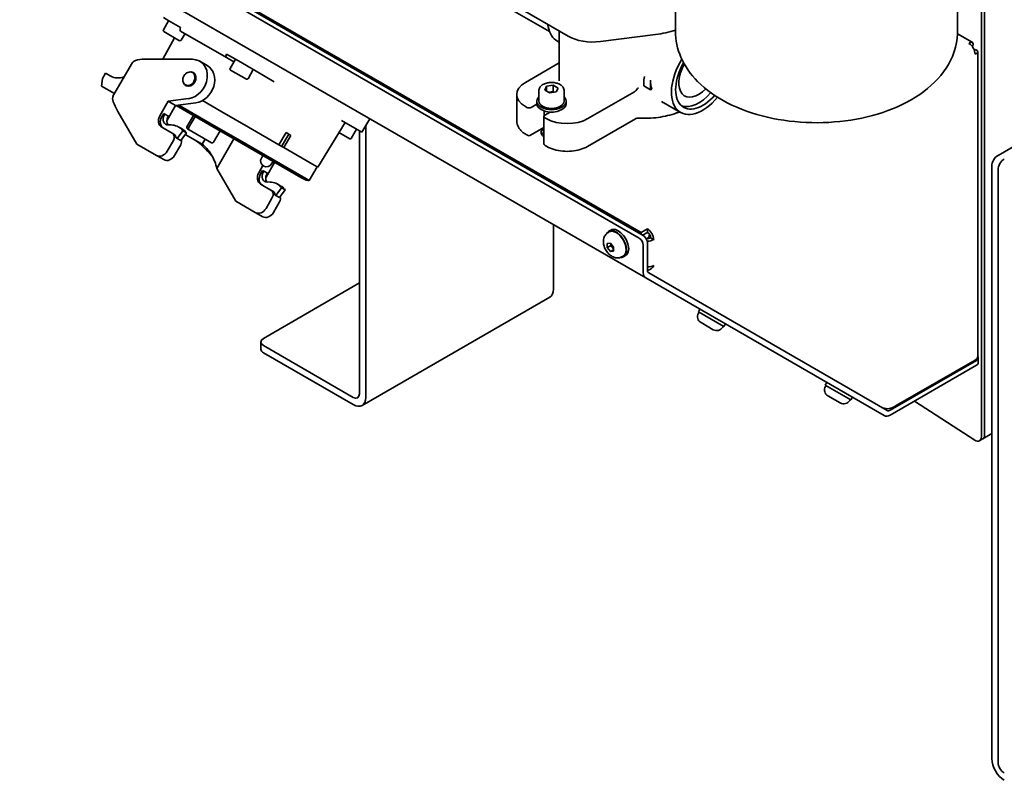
# Model space of a CAD drawing. Header units: millimetres. Extents: x 0 to 5940, y 0 to 4200.
# Tile 10 of 49: x 3730 to 4063, y 1007 to 1265. Entities that reach past the tile are written whole.
import ezdxf

# ---------------------------------------------------------------- set-up
doc = ezdxf.new("R2010")
doc.units = ezdxf.units.MM
doc.header["$LTSCALE"] = 10
doc.layers.add('Spigoli visibili(ISO)', color=7, linetype='Continuous', lineweight=35)

msp = doc.modelspace()

# ---------------------------------------------------------------- linework, layer by layer
at = {"layer": 'Spigoli visibili(ISO)'}
for p, q in [((3951.91, 1261.15), (3951.91, 1357.48)), ((3730.3, 1311.92), (3939.61, 1191.07)), ((3731.72, 1312.73), (3941.02, 1191.89)), ((3940.31, 1192.98), (3732.42, 1313)), ((3941.85, 1177.53), (3729.72, 1300.01)), ((3882.25, 1276.64), (3909.24, 1261.06)), ((4055.57, 1272.3), (4055.57, 1123.72)), ((4056.63, 1124.34), (4056.63, 1273.04)), ((4056.63, 1124.34), (4056.63, 1273.04)), ((3897.18, 1270.13), (3915.56, 1259.52)), ((4047.51, 1261.15), (4047.51, 1270.33)), ((3778.39, 1261.63), (3780.19, 1264.75)), ((3780.23, 1264.72), (3778.4, 1265.78)), ((3784.26, 1262.4), (3780.23, 1264.72)), ((3799.81, 1252.26), (3784.26, 1261.24)), ((3912.56, 1261.26), (3912.56, 1244.41)), ((3782.2, 1258.97), (3778.25, 1251.72)), ((3783.91, 1257.98), (3778.54, 1261.08)), ((3784.45, 1258.13), (3785.75, 1260.38)), ((3926.47, 1257.68), (3945.15, 1260.08)), ((4052.45, 1257.44), (4047.49, 1260.3)), ((3912.56, 1257.41), (3911.95, 1257.76)), ((4052.41, 1256.11), (4052.7, 1256.28)), ((4053.16, 1254.81), (4053.45, 1254.98)), ((3788.32, 1251.68), (3773.23, 1251.75)), ((3803.84, 1251.09), (3799.81, 1253.42)), ((3802.32, 1250.82), (3799.81, 1252.26)), ((3801.02, 1248.56), (3802.82, 1251.68)), ((4054.33, 1150.93), (4054.33, 1254.19)), ((4120.62, 1253.4), (4061.23, 1219.1)), ((3761.32, 1239.17), (3767.9, 1250.57)), ((3793.24, 1249.59), (3790.74, 1251.04)), ((3806.53, 1244.92), (3801.16, 1248.02)), ((3809.88, 1247.6), (3803.84, 1251.09)), ((3807.08, 1245.06), (3808.88, 1248.18)), ((3901.07, 1243.8), (3912.56, 1250.44)), ((3757.44, 1242.55), (3757.79, 1245.17)), ((3757.79, 1245.17), (3758.82, 1246.95)), ((3758.82, 1246.95), (3760.57, 1245.94)), ((3789.04, 1246.7), (3788.25, 1247.16)), ((3809.88, 1247.6), (3816, 1244.07)), ((3943.49, 1241.35), (3943.49, 1244.62)), ((3761.81, 1240.02), (3757.44, 1242.55)), ((3786.64, 1242.54), (3785.85, 1243)), ((3905.66, 1241.15), (3905.66, 1237.47)), ((3907.68, 1241.21), (3908.27, 1242.5)), ((3909.31, 1240.27), (3907.68, 1241.21)), ((3908.27, 1242.5), (3910.5, 1242.84)), ((3908.27, 1240.87), (3908.27, 1242.5)), ((3910.5, 1242.84), (3912.14, 1241.9)), ((3910.5, 1240.8), (3910.5, 1242.84)), ((3912.14, 1241.9), (3911.54, 1240.61)), ((3914.16, 1241.15), (3914.16, 1237.47)), ((3941.16, 1242.7), (3941.16, 1243.51)), ((3943.49, 1241.35), (3941.16, 1242.7)), ((3943.88, 1241.57), (3943.49, 1241.35)), ((3780.05, 1237.43), (3786.89, 1238.32)), ((3898.14, 1239.72), (3898.14, 1230.74)), ((3911.54, 1240.61), (3909.31, 1240.27)), ((3938.02, 1240.64), (3922.28, 1231.55)), ((3777.21, 1232.52), (3780.05, 1237.43)), ((3779.71, 1231.07), (3782.55, 1235.98)), ((3782.55, 1235.98), (3780.05, 1237.43)), ((3782.55, 1235.98), (3789.39, 1236.88)), ((3782.76, 1236.01), (3796.2, 1228.25)), ((3783.59, 1236.12), (3795.48, 1229.26)), ((3798.16, 1233.87), (3791.65, 1237.64)), ((3901.6, 1235.33), (3901.07, 1235.64)), ((3903.01, 1235.33), (3904.92, 1236.43)), ((3904.91, 1237.47), (3904.91, 1236.66)), ((3914.91, 1237.47), (3914.91, 1236.66)), ((3953.67, 1233.67), (3947.21, 1237.4)), ((3947.4, 1236.57), (3947.4, 1236.57)), ((3762.97, 1233.97), (3769.41, 1222.93)), ((3777.84, 1232.15), (3778.51, 1233.32)), ((3778.51, 1233.32), (3778.9, 1233.1)), ((3778.9, 1233.1), (3778.7, 1232.75)), ((3780.15, 1232.38), (3778.9, 1233.1)), ((3780.15, 1232.38), (3779.95, 1232.03)), ((3786.38, 1228.78), (3788.56, 1232.66)), ((3786.97, 1228.44), (3789.16, 1232.31)), ((3798.16, 1233.87), (3807.21, 1228.65)), ((3847.67, 1230.4), (3848.32, 1231.53)), ((3907.32, 1232.27), (3907.32, 1223.29)), ((3907.41, 1234.16), (3907.41, 1232.51)), ((3907.61, 1232.68), (3909.52, 1233.78)), ((3908.14, 1231.55), (3907.61, 1231.86)), ((3922.07, 1222.12), (3938.36, 1231.52)), ((3781.37, 1226.65), (3777.84, 1228.69)), ((3779.78, 1229.65), (3780.2, 1229.41)), ((3780.06, 1229.41), (3781.05, 1229.4)), ((3784.72, 1228.04), (3783.47, 1228.76)), ((3784.64, 1227.82), (3784.97, 1227.44)), ((3787.15, 1227.76), (3786.74, 1228)), ((3804.41, 1224.1), (3795.48, 1229.26)), ((3796.2, 1228.25), (3802.78, 1224.45)), ((3817.55, 1222.68), (3807.21, 1228.65)), ((3830.71, 1215.08), (3839.95, 1230.24)), ((3838.76, 1230.93), (3844.88, 1227.4)), ((3842.08, 1224.86), (3843.88, 1227.97)), ((3845.67, 1226.94), (3847.67, 1230.4)), ((3846.97, 1229.19), (3846.97, 1137.05)), ((3902.81, 1225.89), (3907.32, 1228.5)), ((3782, 1226.29), (3781.37, 1226.65)), ((3783.05, 1224.85), (3782.72, 1225.04)), ((3784.97, 1227.44), (3783.05, 1224.85)), ((3784.3, 1224.13), (3783.05, 1224.85)), ((3786.22, 1226.72), (3784.3, 1224.13)), ((3786.22, 1226.72), (3784.97, 1227.44)), ((3785.81, 1226.17), (3791.56, 1222.85)), ((3785.89, 1227.09), (3786.22, 1226.72)), ((3794.74, 1223.38), (3787.15, 1227.76)), ((3791.56, 1222.85), (3792.58, 1224.62)), ((3795.42, 1223.56), (3797.68, 1227.4)), ((3796.47, 1214.63), (3802.3, 1224.73)), ((3825.03, 1211.61), (3802.78, 1224.45)), ((3819.99, 1226.81), (3817.55, 1222.68)), ((3820.87, 1226.31), (3818.47, 1222.15)), ((3821.61, 1225.88), (3819.18, 1221.74)), ((3821.61, 1225.88), (3819.99, 1226.81)), ((3841.53, 1224.71), (3837.87, 1226.83)), ((3844.85, 1227.41), (3844.85, 1138.27)), ((3845.67, 1226.94), (3844.88, 1227.4)), ((3901.28, 1226.2), (3901.81, 1225.89)), ((3769.41, 1222.93), (3776.06, 1219.09)), ((3779.69, 1220.47), (3781.79, 1224.1)), ((3782.19, 1219.02), (3784.29, 1222.66)), ((3826.66, 1211.25), (3804.41, 1224.1)), ((3817.55, 1222.68), (3819.02, 1221.83)), ((3819.18, 1221.74), (3819.02, 1221.83)), ((3829.51, 1215.77), (3819.18, 1221.74)), ((3907.82, 1222.42), (3908.35, 1222.12)), ((3778.56, 1217.65), (3776.06, 1219.09)), ((3811.61, 1218.2), (3812.11, 1219.06)), ((3802.91, 1203.59), (3796.47, 1214.63)), ((3810.71, 1213.17), (3812.15, 1215.65)), ((3812.33, 1215.53), (3812.41, 1215.48)), ((3816.05, 1216.64), (3813.21, 1211.73)), ((3815.08, 1216.2), (3815.58, 1217.06)), ((3815.51, 1216.95), (3816.05, 1216.64)), ((3816.26, 1216.67), (3816.05, 1216.64)), ((3830.51, 1215.2), (3827.83, 1210.57)), ((3829.51, 1215.77), (3830.71, 1215.08)), ((4059.11, 1215.43), (4059.11, 1014.57)), ((3812.01, 1213.98), (3811.34, 1212.81)), ((3812.01, 1213.98), (3812.4, 1213.76)), ((3812.4, 1213.76), (3812.2, 1213.41)), ((3813.65, 1213.04), (3812.4, 1213.76)), ((3813.65, 1213.04), (3813.45, 1212.69)), ((3825.03, 1211.61), (3825.89, 1211.11)), ((3826.66, 1211.25), (3827.83, 1210.57)), ((4061.23, 1013.35), (4061.23, 1214.2)), ((3814.87, 1207.31), (3811.34, 1209.35)), ((3813.56, 1210.07), (3814.55, 1210.06)), ((3818.47, 1208.1), (3816.55, 1205.51)), ((3818.22, 1208.7), (3816.97, 1209.42)), ((3818.14, 1208.48), (3818.47, 1208.1)), ((3819.72, 1207.38), (3818.47, 1208.1)), ((3819.39, 1207.75), (3819.72, 1207.38)), ((3813.19, 1201.12), (3815.29, 1204.76)), ((3814.87, 1207.31), (3815.5, 1206.95)), ((3816.55, 1205.51), (3816.22, 1205.7)), ((3817.8, 1204.79), (3816.55, 1205.51)), ((3819.72, 1207.38), (3817.8, 1204.79)), ((3809.56, 1199.75), (3802.91, 1203.59)), ((3817.79, 1203.32), (3815.69, 1199.68)), ((3809.56, 1199.75), (3812.06, 1198.31)), ((3910.61, 1195.56), (3910.61, 1173.79)), ((3929.18, 1192.99), (3929.45, 1193.15)), ((3929.33, 1193.36), (3930.03, 1193.77)), ((3940.31, 1192.98), (3942.43, 1194.2)), ((3940.31, 1192.3), (3940.31, 1192.98)), ((3942.43, 1192.98), (3940.79, 1192.02)), ((3942.43, 1194.2), (3942.43, 1192.98)), ((3943.49, 1191.14), (3944.56, 1190.53)), ((3928.82, 1189.23), (3929.88, 1189.32)), ((3928.82, 1187.82), (3928.82, 1189.23)), ((3929.93, 1188.45), (3928.82, 1187.82)), ((3929.88, 1186.5), (3928.82, 1187.82)), ((3929.88, 1189.32), (3930.94, 1188.01)), ((3930.94, 1188.01), (3930.94, 1186.59)), ((3941.02, 1188.62), (3941.02, 1179.36)), ((3942.39, 1191.01), (3942.2, 1190.9)), ((3942.43, 1180.18), (3942.43, 1189.44)), ((3929.88, 1186.5), (3930.94, 1187.11)), ((3930.94, 1186.59), (3929.88, 1186.5)), ((3933.93, 1184.76), (3934.2, 1184.92)), ((3934.33, 1184.7), (3935.03, 1185.11)), ((4023.69, 1132.59), (3942.85, 1179.26)), ((3812.33, 1157.05), (3844.85, 1175.83)), ((3941.85, 1177.53), (4022.69, 1130.86)), ((3845.73, 1134.3), (3909.37, 1171.04)), ((3959.7, 1166.07), (3960.2, 1166.93)), ((3959.7, 1166.07), (3968.36, 1161.07)), ((3959.73, 1165.61), (3959.92, 1165.94)), ((3964.72, 1160), (3960.6, 1162.38)), ((3967.96, 1160.86), (3968.15, 1161.19)), ((3968.36, 1161.07), (3968.86, 1161.93)), ((3811.45, 1153.38), (3811.45, 1155.82)), ((3842.73, 1137.05), (3812.33, 1154.6)), ((3842.73, 1134.6), (3812.33, 1152.15)), ((4024.69, 1132.69), (4053.93, 1149.57)), ((4024.69, 1131.06), (4053.93, 1147.93)), ((4053.45, 1149.7), (4026.75, 1134.29)), ((4054.51, 1150.38), (4054.51, 1148.75)), ((4002.7, 1141.24), (4003.2, 1142.11)), ((4002.7, 1141.24), (4011.36, 1136.24)), ((4002.73, 1140.79), (4002.92, 1141.12)), ((4007.72, 1135.17), (4003.6, 1137.55)), ((4010.96, 1136.04), (4011.15, 1136.37)), ((4011.36, 1136.24), (4011.86, 1137.11)), ((4032.89, 1135.79), (4053.32, 1122.58)), ((4056.02, 1122.97), (4059.11, 1124.75)), ((4056.01, 1122.96), (4054.95, 1122.35))]:
    msp.add_line(p, q, dxfattribs=at)
for centre, radius, start, end in [((3778.74, 1261.43), 0.4, 150, 240), ((3784.11, 1258.33), 0.4, 240, 330), ((3801.36, 1248.36), 0.4, 150, 240), ((3806.73, 1245.26), 0.4, 240, 330), ((3787.4, 1228.19), 0.5, 150.5, 240), ((3841.73, 1225.06), 0.4, 240, 330), ((3902.31, 1226.76), 1, 240, 300), ((3794.99, 1223.81), 0.5, 240, 329.5), ((3908.32, 1223.29), 1, 180, 240), ((3813.3, 1217.22), 1.95, 150, 240), ((3813.39, 1217.17), 1.95, 240, 330), ((3827.89, 1214.57), 4, 240, 269.1764), ((3961.78, 1164.43), 2.37, 150, 240), ((3965.91, 1162.05), 2.37, 240, 330), ((4004.78, 1139.6), 2.37, 150, 240), ((4008.91, 1137.22), 2.37, 240, 330)]:
    msp.add_arc(centre, radius, start, end, dxfattribs=at)
for centre, major_axis, ratio, start_param, end_param in [((3784.76, 1262.11), (-0.5, -0.866), 0.57735, 4.712389, 6.283185), ((3939.96, 1273.6), (24, 0), 0.57735, 4.930555, 5.233609), ((3923.91, 1264.34), (11.81, 0), 0.57735, 3.926991, 4.930555), ((4051.33, 1254.62), (-1.5, 2.6), 0.57735, 3.926991, 5.497787), ((3778.6, 1248.59), (-10.79, 1.74), 0.243988, 5.272402, 6.190541), ((3787.24, 1244.97), (3.5, 6.06), 0.816497, 3.700098, 6.719518), ((3800.31, 1253.13), (-0.5, -0.866), 0.57735, 4.712389, 6.283185), ((3961.17, 1246.66), (-7.5, -12.99), 0.57735, 4.658906, 7.56359), ((3789.74, 1243.53), (3.5, 6.06), 0.816497, 3.700098, 6.283185), ((3961.17, 1246.66), (-6.5, -11.26), 0.57735, 4.707957, 7.522147), ((3959.76, 1247.48), (-4.75, -8.23), 0.57735, 4.730887, 7.439869), ((3765.57, 1254.6), (-5, -8.66), 0.661796, 0, 0.655561), ((3787.24, 1244.97), (1.28, 2.21), 0.816497, 2.485033, 6.939745), ((3995.66, 1232.02), (-54.22, 13.77), 0.401462, 6.282536, 6.384807), ((3954.1, 1250.74), (-7.5, -12.99), 0.57735, 5.497787, 5.76772), ((3908.14, 1239.72), (-10, 0), 0.57735, 5.497787, 7.068583), ((3768.39, 1230.9), (-6.88, 8.46), 0.244492, 0.093358, 1.009227), ((3909.91, 1237.47), (-5, 0), 0.57735, 5.728374, 9.979589), ((3959.76, 1247.48), (-6.5, -11.26), 0.57735, 0.109001, 1.249912), ((3902.31, 1235.74), (1, 0), 0.57735, 3.926991, 5.497787), ((3909.91, 1236.66), (-5, 0), 0.57735, 0, 3.141593), ((3909.91, 1237.47), (4.25, 0), 0.57735, 3.141593, 6.283185), ((3779.34, 1231.29), (-1.5, -2.6), 0.816497, 4.712389, 6.283185), ((3779.96, 1230.93), (-1.5, -2.6), 0.816497, 4.712389, 6.283185), ((3780.44, 1231.75), (-1.23, -2.12), 0.816497, 4.712389, 6.719518), ((3781.69, 1231.03), (-1.23, -2.12), 0.816497, 4.712389, 5.914093), ((3908.32, 1232.27), (-1, 0), 0.57735, 5.497787, 7.068583), ((3915.21, 1235.64), (10, 0), 0.57735, 3.926991, 5.497787), ((3781.84, 1229.85), (1.5, 2.6), 0.816497, 1.570796, 1.675064), ((3779.97, 1222.7), (3.5, 6.06), 0.816497, 6.021386, 6.719518), ((3781.22, 1221.98), (3.5, 6.06), 0.816497, 6.021386, 6.283185), ((3786.99, 1228.43), (-0.604, 0.348), 0.717439, 0.008727, 1.570796), ((3909.91, 1226.86), (-3.5, 0), 0.57735, 5.54588, 7.020491), ((3780.37, 1224.92), (1, 1.73), 0.816497, 4.712389, 6.283185), ((3781, 1224.56), (1, 1.73), 0.816497, 5.406887, 6.283185), ((3909.91, 1225.64), (-3.5, 0), 0.57735, 5.54588, 5.975298), ((3782.87, 1223.48), (1, 1.73), 0.816497, 4.712389, 5.661581), ((3793.46, 1216.42), (-6.88, 8.46), 0.244532, 4.818927, 5.459462), ((3792.65, 1217.18), (-3.07, 6.03), 0.413064, 4.078463, 5.673228), ((3777.56, 1221.69), (-1.5, -2.6), 0.816497, 0, 1.570796), ((3780.06, 1220.25), (-1.5, -2.6), 0.816497, 0, 1.570796), ((4061.23, 1216.65), (-1.5, -2.6), 0.57735, 3.926991, 5.497787), ((4063.35, 1215.43), (1.5, 2.6), 0.57735, 0.785398, 2.356194), ((3812.84, 1211.95), (-1.5, -2.6), 0.816497, 4.712389, 6.283185), ((3813.46, 1211.59), (-1.5, -2.6), 0.816497, 4.712389, 6.283185), ((3813.94, 1212.41), (-1.23, -2.12), 0.816497, 4.712389, 6.719518), ((3815.19, 1211.69), (-1.23, -2.12), 0.816497, 4.712389, 5.914093), ((3815.34, 1210.51), (-1.5, -2.6), 0.816497, 4.712389, 4.816657), ((3813.47, 1203.36), (3.5, 6.06), 0.816497, 6.021386, 6.719518), ((3814.72, 1202.64), (3.5, 6.06), 0.816497, 6.021386, 6.283185), ((3813.87, 1205.58), (1, 1.73), 0.816497, 4.712389, 6.283185), ((3814.5, 1205.22), (1, 1.73), 0.816497, 5.406887, 6.283185), ((3816.37, 1204.13), (-1, -1.73), 0.816497, 1.570796, 2.519988), ((3811.06, 1202.35), (-1.5, -2.6), 0.816497, 0, 1.570796), ((3813.56, 1200.91), (-1.5, -2.6), 0.816497, 0, 1.570796), ((3932.53, 1189.44), (2.5, -4.33), 0.57735, 0, 3.141593), ((3931.83, 1189.03), (2.5, -4.33), 0.57735, 5.915175, 9.792788), ((3931.83, 1189.03), (-2.38, 4.11), 0.57735, 3.141593, 6.283185), ((3939.61, 1189.44), (1, -1.73), 0.57735, 0.785398, 2.356194), ((3941.02, 1190.26), (-1, 1.73), 0.57735, 3.926991, 5.497787), ((3942.43, 1191.75), (1.5, 0), 0.57735, 4.393726, 5.497787), ((3940.67, 1194), (1.73, -2.99), 0.57735, 0, 0.69057), ((3942.43, 1191.75), (1.5, -2.6), 0.57735, 0.785398, 2.356194), ((3942.43, 1191.75), (-0.75, 1.3), 0.57735, 3.926991, 5.497787), ((3942.43, 1191.75), (3, 0), 0.57735, 4.686551, 5.497787), ((3943.85, 1181), (-2, -3.46), 0.57735, 5.497787, 6.283185), ((3943.85, 1181), (-1, -1.73), 0.57735, 5.497787, 6.283185), ((3906.37, 1176.24), (3, -5.2), 0.57735, 0, 0.785398), ((3814.45, 1155.82), (-3, 0), 0.57735, 5.497787, 7.068583), ((3814.45, 1153.38), (-3, 0), 0.57735, 0, 0.785398), ((4051.33, 1150.93), (3, 0), 0.57735, 5.497787, 6.283185), ((4052.51, 1150.38), (2, 0), 0.57735, 5.497787, 6.716007), ((4052.51, 1148.75), (2, 0), 0.57735, 5.497787, 6.283185), ((3842.73, 1139.49), (1.5, -2.6), 0.57735, 5.497787, 7.068583), ((3842.73, 1139.49), (3, -5.2), 0.57735, 5.497787, 7.068583), ((4024.69, 1134.32), (-2, -3.46), 0.57735, 0, 0.785398), ((4024.69, 1134.32), (-1, -1.73), 0.57735, 0, 0.785398), ((4053.45, 1124.95), (1.5, -2.6), 0.57735, 5.437922, 7.068583), ((4054.51, 1125.56), (1.5, -2.6), 0.57735, 0, 0.785398), ((4063.35, 1012.12), (3, -5.2), 0.57735, 3.926991, 5.497787), ((4063.35, 1012.12), (-1.5, 2.6), 0.57735, 0.785398, 2.356194)]:
    msp.add_ellipse(centre, major_axis=major_axis, ratio=ratio, start_param=start_param, end_param=end_param, dxfattribs=at)
msp.add_ellipse((3787.05, 1245.08), major_axis=(1.2, 2.08), ratio=0.816497, dxfattribs=at)
for points, knots in [([(3911.95, 1257.76), (3911.15, 1258.22), (3910.46, 1258.88), (3909.37, 1260.55), (3908.98, 1261.57), (3908.71, 1262.97), (3908.67, 1263.24), (3908.64, 1263.52)], [5.4977871, 5.4977871, 5.4977871, 5.4977871, 5.7813922, 5.7813922, 6.0845916, 6.0845916, 6.1566663, 6.1566663, 6.1566663, 6.1566663]), ([(3951.91, 1261.15), (3951.91, 1258.13), (3952.57, 1255.12), (3955.1, 1249.31), (3957.05, 1246.57), (3962.25, 1241.3), (3965.67, 1238.9), (3973.62, 1234.79), (3978.22, 1233.16), (3987.92, 1230.91), (3993.02, 1230.29), (4003.22, 1230.09), (4008.33, 1230.49), (4018.15, 1232.29), (4022.85, 1233.7), (4031.46, 1237.5), (4035.36, 1239.91), (4041.69, 1245.63), (4044.2, 1248.92), (4046.89, 1255.33), (4047.51, 1258.23), (4047.51, 1261.15)], [2.356194, 2.356194, 2.356194, 2.356194, 2.602568, 2.602568, 2.873641, 2.873641, 3.197101, 3.197101, 3.545539, 3.545539, 3.891687, 3.891687, 4.235073, 4.235073, 4.580317, 4.580317, 4.929224, 4.929224, 5.260097, 5.260097, 5.497787, 5.497787, 5.497787, 5.497787]), ([(4052.7, 1256.28), (4052.86, 1257.02), (4052.62, 1257.52), (4052.17, 1257.5), (4051.92, 1257.49), (4051.63, 1257.34), (4051.33, 1257.07)], [0, 0, 0, 0, 1.026322, 1.026322, 1.026322, 1.570796, 1.570796, 1.570796, 1.570796]), ([(4053.45, 1253.4), (4054.18, 1253.63), (4054.49, 1254.08), (4054.24, 1254.47), (4054.11, 1254.67), (4053.83, 1254.86), (4053.45, 1254.98)], [0, 0, 0, 0, 1.026322, 1.026322, 1.026322, 1.570796, 1.570796, 1.570796, 1.570796]), ([(3905.66, 1241.15), (3905.66, 1241.41), (3905.72, 1241.68), (3905.96, 1242.19), (3906.14, 1242.43), (3906.62, 1242.89), (3906.94, 1243.09), (3907.66, 1243.44), (3908.07, 1243.58), (3908.94, 1243.76), (3909.39, 1243.81), (3910.3, 1243.82), (3910.75, 1243.78), (3911.61, 1243.61), (3912.03, 1243.49), (3912.78, 1243.15), (3913.11, 1242.94), (3913.66, 1242.46), (3913.87, 1242.18), (3914.1, 1241.64), (3914.16, 1241.39), (3914.16, 1241.15)], [3.926991, 3.926991, 3.926991, 3.926991, 4.189599, 4.189599, 4.476434, 4.476434, 4.804264, 4.804264, 5.144462, 5.144462, 5.482003, 5.482003, 5.817808, 5.817808, 6.155054, 6.155054, 6.495203, 6.495203, 6.825175, 6.825175, 7.068583, 7.068583, 7.068583, 7.068583]), ([(3938.57, 1241.13), (3938.51, 1241.06), (3938.44, 1240.98), (3938.27, 1240.81), (3938.13, 1240.71), (3938.02, 1240.64)], [-0.24223384, -0.24223384, -0.24223384, -0.24223384, -0.21468352, -0.21468352, -0.16533614, -0.16533614, -0.16533614, -0.16533614]), ([(3939.37, 1241.94), (3939.37, 1241.94), (3939.37, 1241.94), (3939.19, 1241.8), (3939.01, 1241.63), (3938.74, 1241.35), (3938.65, 1241.24), (3938.57, 1241.13)], [-0.3683081, -0.3683081, -0.3683081, -0.3683081, -0.3677965, -0.3677965, -0.3050531, -0.3050531, -0.2649831, -0.2649831, -0.2649831, -0.2649831]), ([(3939.41, 1231.72), (3939.33, 1231.72), (3939.24, 1231.72), (3939.08, 1231.72), (3938.99, 1231.71), (3938.84, 1231.68), (3938.76, 1231.67), (3938.62, 1231.63), (3938.56, 1231.61), (3938.45, 1231.56), (3938.4, 1231.54), (3938.36, 1231.52)], [3.8313677, 3.8313677, 3.8313677, 3.8313677, 4.0075719, 4.0075719, 4.1837762, 4.1837762, 4.3599804, 4.3599804, 4.5361847, 4.5361847, 4.712389, 4.712389, 4.712389, 4.712389]), ([(3939.41, 1231.72), (3941.64, 1231.59), (3943.9, 1231.68), (3948.26, 1232.27), (3950.36, 1232.78), (3952.64, 1233.59), (3952.99, 1233.73), (3953.33, 1233.87)], [0.689775, 0.689775, 0.689775, 0.689775, 1.0158991, 1.0158991, 1.3422795, 1.3422795, 1.4026042, 1.4026042, 1.4026042, 1.4026042]), ([(3898.14, 1230.74), (3898.14, 1230.38), (3898.19, 1230.01), (3898.38, 1229.31), (3898.53, 1228.97), (3898.89, 1228.32), (3899.11, 1228.01), (3899.63, 1227.43), (3899.92, 1227.15), (3900.55, 1226.65), (3900.9, 1226.41), (3901.28, 1226.2)], [5.4977871, 5.4977871, 5.4977871, 5.4977871, 5.6548668, 5.6548668, 5.8119464, 5.8119464, 5.969026, 5.969026, 6.1261057, 6.1261057, 6.2831853, 6.2831853, 6.2831853, 6.2831853]), ([(3790.3, 1223.4), (3790.24, 1223.45), (3790.2, 1223.48), (3790.15, 1223.51), (3790.11, 1223.55), (3790.06, 1223.58), (3790.01, 1223.62), (3789.96, 1223.65), (3789.91, 1223.69), (3789.86, 1223.73), (3789.81, 1223.76), (3789.76, 1223.8), (3789.7, 1223.84), (3789.65, 1223.87), (3789.59, 1223.91), (3789.53, 1223.95), (3789.47, 1223.99), (3789.42, 1224.03), (3789.36, 1224.07), (3789.29, 1224.11), (3789.23, 1224.15), (3789.17, 1224.19), (3789.1, 1224.23), (3789.04, 1224.27), (3788.97, 1224.31), (3788.91, 1224.35), (3788.84, 1224.4), (3788.77, 1224.44), (3788.7, 1224.48), (3788.63, 1224.52), (3788.56, 1224.57), (3788.5, 1224.61), (3788.43, 1224.65), (3788.4, 1224.67)], [0.0000061, 0.0000061, 0.0000061, 0.0000061, 0.0635039, 0.0635039, 0.0635039, 0.1284049, 0.1284049, 0.1284049, 0.1946805, 0.1946805, 0.1946805, 0.2623007, 0.2623007, 0.2623007, 0.3312273, 0.3312273, 0.3312273, 0.401414, 0.401414, 0.401414, 0.4728062, 0.4728062, 0.4728062, 0.5453407, 0.5453407, 0.5453407, 0.6189464, 0.6189464, 0.6189464, 0.6935437, 0.6935437, 0.6935437, 0.7636212, 0.7636212, 0.7636212, 0.7636212]), ([(3908.35, 1222.12), (3909.09, 1221.69), (3909.94, 1221.33), (3911.75, 1220.8), (3912.72, 1220.62), (3914.7, 1220.44), (3915.72, 1220.44), (3917.7, 1220.62), (3918.67, 1220.8), (3920.49, 1221.33), (3921.33, 1221.69), (3922.07, 1222.12)], [6.283185, 6.283185, 6.283185, 6.283185, 6.597345, 6.597345, 6.911504, 6.911504, 7.225663, 7.225663, 7.539822, 7.539822, 7.853982, 7.853982, 7.853982, 7.853982]), ([(3933.93, 1184.76), (3933.62, 1184.59), (3933.28, 1184.46), (3932.58, 1184.33), (3932.23, 1184.32), (3931.5, 1184.41), (3931.13, 1184.52), (3930.37, 1184.86), (3929.99, 1185.1), (3929.26, 1185.72), (3928.91, 1186.11), (3928.32, 1186.95), (3928.08, 1187.41), (3927.7, 1188.38), (3927.57, 1188.89), (3927.48, 1189.94), (3927.51, 1190.48), (3927.8, 1191.46), (3928.01, 1191.89), (3928.56, 1192.55), (3928.85, 1192.8), (3929.18, 1192.99)], [0.785398, 0.785398, 0.785398, 0.785398, 0.981426, 0.981426, 1.1927, 1.1927, 1.452209, 1.452209, 1.79607, 1.79607, 2.206076, 2.206076, 2.619257, 2.619257, 3.033668, 3.033668, 3.431297, 3.431297, 3.718487, 3.718487, 3.926991, 3.926991, 3.926991, 3.926991]), ([(3942.44, 1180.1), (3942.8, 1180.17), (3943.17, 1180.32), (3943.5, 1180.55), (3943.93, 1180.85), (3944.29, 1181.26), (3944.56, 1181.74)], [0.5934327, 0.5934327, 0.5934327, 0.5934327, 1.0263219, 1.0263219, 1.0263219, 1.5707963, 1.5707963, 1.5707963, 1.5707963]), ([(4026.75, 1134.29), (4025.91, 1133.59), (4024.68, 1133.13), (4023.47, 1133.22), (4023.1, 1133.25), (4022.74, 1133.32), (4022.39, 1133.44)], [0, 0, 0, 0, 1.026322, 1.026322, 1.026322, 1.335121, 1.335121, 1.335121, 1.335121])]:
    msp.add_open_spline(points, degree=3, knots=knots, dxfattribs=at)
for points, weights in [([(3910.5, 1240.8), (3909.71, 1240.49), (3909.01, 1240.44)], [1, 1.10573231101, 1.06693608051]), ([(3910.85, 1240.51), (3910.69, 1240.64), (3910.5, 1240.8)], [1.04923898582, 1.0307196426, 1]), ([(3930.02, 1189.15), (3930.01, 1188.85), (3929.93, 1188.45)], [1.07672477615, 1.07039454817, 1]), ([(3929.93, 1188.45), (3930.6, 1187.92), (3930.94, 1187.22)], [1, 1.14666441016, 1.01523736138])]:
    msp.add_rational_spline(points, weights, degree=2, dxfattribs=at)
for points in [[(3795.04, 1218.63), (3794.99, 1218.73), (3794.9, 1218.85), (3794.78, 1218.99)], [(3944.56, 1181.74), (3944, 1181.45), (3943.22, 1181.29), (3942.43, 1181.32)]]:
    msp.add_open_spline(points, degree=3, dxfattribs=at)

doc.saveas('drawing.dxf')
